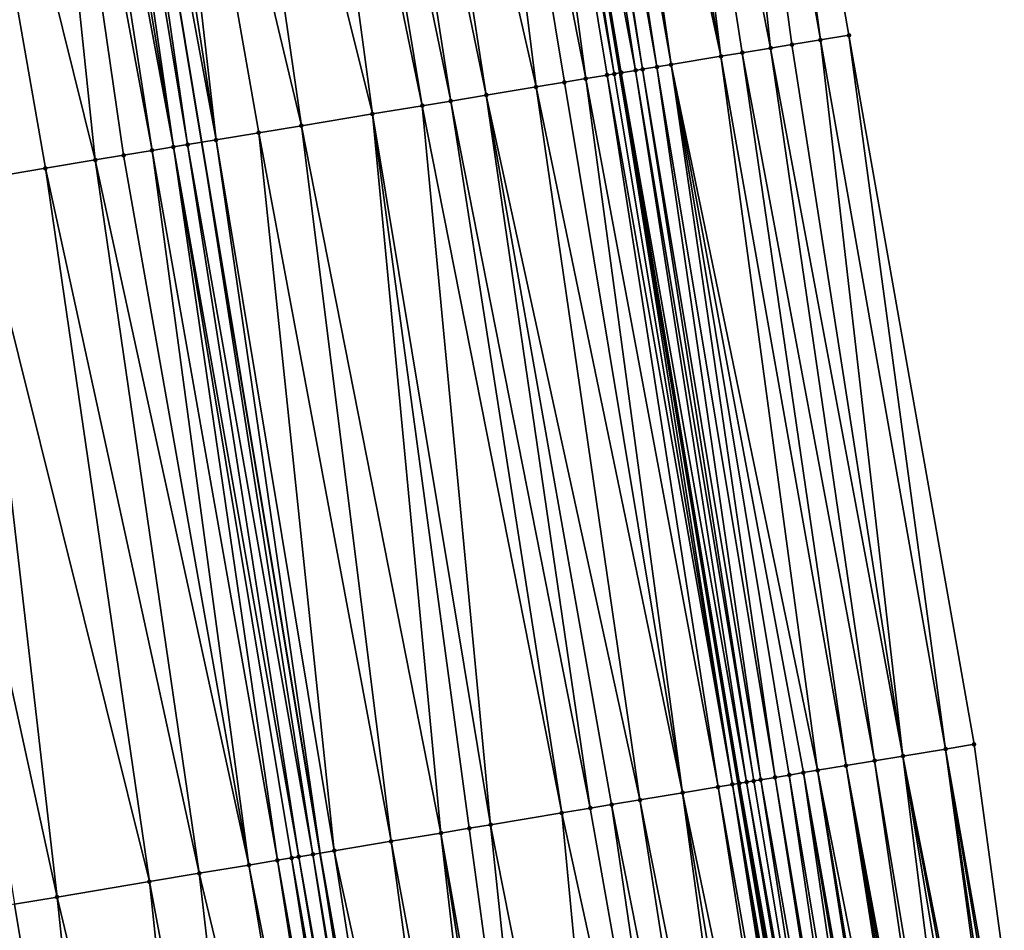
# Model space of a CAD drawing. Header units: feet. Extents: x 2004186 to 2014793, y 836912 to 864902.
# Tile 75 of 256: x 2010669 to 2010696, y 839178 to 839204. Entities that reach past the tile are written whole.
import ezdxf

# ---------------------------------------------------------------- set-up
doc = ezdxf.new("R2010")
doc.units = ezdxf.units.FT
doc.header["$LTSCALE"] = 100
doc.header["$MEASUREMENT"] = 0
for name, color, linetype, lineweight in [('EP_Travel Lane', 5, 'Continuous', 40), ('GPL_Skip Line', 2, 'Continuous', 40), ('Road Shots', 4, 'Continuous', 200), ('Road X-Section', 30, 'Continuous', 13)]:
    doc.layers.add(name, color=color, linetype=linetype, lineweight=lineweight)
doc.layers.add('I-77 SB_MM21-27-Surface-Border', color=7, linetype='Continuous')
doc.layers.add('I-77 SB_MM21-27-Surface-TIN', color=7, linetype='Continuous')

msp = doc.modelspace()

# ---------------------------------------------------------------- linework, layer by layer
at = {"layer": 'EP_Travel Lane'}
msp.add_polyline3d([(2010721.555893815, 838985.217596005, 330.8047410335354), (2010718.286155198, 839004.9326953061, 330.4355532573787), (2010715.006233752, 839024.6572586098, 330.076475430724), (2010711.726088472, 839044.3831590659, 329.7212964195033), (2010708.445987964, 839064.1087902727, 329.3962063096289), (2010705.165882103, 839083.8344536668, 329.0821474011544), (2010701.885500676, 839103.5604243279, 328.765919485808), (2010698.604766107, 839123.2871567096, 328.4711884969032), (2010695.324163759, 839143.013093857, 328.169671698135), (2010692.043401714, 839162.7399912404, 327.8804625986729), (2010688.762457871, 839182.4679817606, 327.6419406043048), (2010685.482497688, 839202.1840394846, 327.3975946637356), (2010682.200977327, 839221.9033964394, 327.1490065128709), (2010678.918373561, 839241.6292629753, 326.9310577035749), (2010675.636717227, 839261.3494361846, 326.7122973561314), (2010672.354242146, 839281.0745294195, 326.5003565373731)], dxfattribs=at)
at = {"layer": 'GPL_Skip Line'}
msp.add_polyline3d([(2010710.045952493, 838983.3013167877, 330.9822565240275), (2010706.758958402, 839003.014372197, 330.6301228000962), (2010703.470327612, 839022.7372433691, 330.2778745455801), (2010700.181443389, 839042.4616344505, 329.9181798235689), (2010696.892633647, 839062.1855788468, 329.5976405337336), (2010693.60378557, 839081.9097531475, 329.2815132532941), (2010690.314884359, 839101.634246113, 328.94861431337), (2010687.025977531, 839121.358772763, 328.6460386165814), (2010683.736918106, 839141.0842145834, 328.3671746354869), (2010680.447961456, 839160.8090400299, 328.0584969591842), (2010677.158784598, 839180.5351861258, 327.8217870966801), (2010673.878629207, 839200.2625090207, 327.5792854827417), (2010670.613920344, 839219.9919933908, 327.3251715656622), (2010667.355715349, 839239.7218400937, 327.0798246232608), (2010664.098560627, 839259.445326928, 326.8211748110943), (2010660.840516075, 839279.1742020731, 326.625191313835)], dxfattribs=at)
at = {"layer": 'I-77 SB_MM21-27-Surface-Border', "color": 3, "linetype": 'ByBlock', "lineweight": -2}
msp.add_polyline3d([(2010677.811161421, 839281.9737030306, 326.266326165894), (2010681.464059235, 839262.3087996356, 326.4659894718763), (2010684.721404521, 839242.5841588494, 326.6821317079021), (2010688.374242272, 839222.9196191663, 326.8767981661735), (2010691.834523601, 839203.2333498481, 327.1076564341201), (2010695.309069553, 839183.556308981, 327.3515569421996), (2010698.006498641, 839163.7309922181, 327.6452062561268), (2010701.8875877, 839144.1030306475, 327.8944020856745), (2010705.176395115, 839124.3791002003, 328.1788083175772), (2010708.465606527, 839104.6527468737, 328.4823400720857), (2010711.754457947, 839084.9285525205, 328.8010143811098), (2010714.846044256, 839065.1713963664, 329.1112561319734), (2010718.134926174, 839045.4470191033, 329.4497164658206), (2010721.029168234, 839025.6573757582, 329.8374817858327), (2010723.923298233, 839005.8684044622, 330.2152827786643), (2010726.815500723, 838986.0909930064, 330.5852126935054), (2010730.106637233, 838966.378388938, 330.9403130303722)], dxfattribs=at)
at = {"layer": 'I-77 SB_MM21-27-Surface-TIN', "color": 128, "linetype": 'ByBlock', "lineweight": -2}
for points in [[(2010687.584857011, 839222.7897302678, 326.9164114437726), (2010685.808743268, 839222.4974615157, 327.0039226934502), (2010689.663909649, 839202.8749683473, 327.2208537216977)], [(2010688.374242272, 839222.9196191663, 326.8767981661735), (2010687.584857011, 839222.7897302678, 326.9164114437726), (2010691.045199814, 839203.1030873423, 327.1532794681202)], [(2010687.584857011, 839222.7897302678, 326.9164114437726), (2010690.255889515, 839202.9727434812, 327.1926503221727), (2010691.045199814, 839203.1030873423, 327.1532794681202)], [(2010687.584857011, 839222.7897302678, 326.9164114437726), (2010689.663909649, 839202.8749683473, 327.2208537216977), (2010690.255889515, 839202.9727434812, 327.1926503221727)], [(2010688.374242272, 839222.9196191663, 326.8767981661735), (2010691.045199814, 839203.1030873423, 327.1532794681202), (2010691.834523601, 839203.2333498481, 327.1076564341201)], [(2010685.808743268, 839222.4974615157, 327.0039226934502), (2010684.822016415, 839222.3350717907, 327.050967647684), (2010688.282611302, 839202.6468987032, 327.2922205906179)], [(2010685.808743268, 839222.4974615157, 327.0039226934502), (2010688.874603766, 839202.7445978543, 327.2581779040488), (2010689.663909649, 839202.8749683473, 327.2208537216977)], [(2010685.808743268, 839222.4974615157, 327.0039226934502), (2010688.282611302, 839202.6468987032, 327.2922205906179), (2010688.874603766, 839202.7445978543, 327.2581779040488)], [(2010684.032630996, 839222.2051838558, 327.0906641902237), (2010683.440593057, 839222.1077610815, 327.1198469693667), (2010686.901314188, 839202.418821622, 327.363015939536)], [(2010684.822016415, 839222.3350717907, 327.050967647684), (2010684.032630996, 839222.2051838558, 327.0906641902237), (2010688.282611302, 839202.6468987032, 327.2922205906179)], [(2010684.032630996, 839222.2051838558, 327.0906641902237), (2010686.901314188, 839202.418821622, 327.363015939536), (2010688.282611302, 839202.6468987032, 327.2922205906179)], [(2010681.861908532, 839221.8474625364, 327.1540730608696), (2010680.677894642, 839221.6522416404, 327.1800029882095), (2010684.533529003, 839202.0269112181, 327.4135910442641)], [(2010681.861908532, 839221.8474625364, 327.1540730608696), (2010685.322783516, 839202.1575915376, 327.4000770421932), (2010682.200977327, 839221.9033964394, 327.1490065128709)], [(2010681.861908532, 839221.8474625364, 327.1540730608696), (2010685.125465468, 839202.1249481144, 327.4055041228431), (2010685.322783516, 839202.1575915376, 327.4000770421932)], [(2010681.861908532, 839221.8474625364, 327.1540730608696), (2010684.533529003, 839202.0269112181, 327.4135910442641), (2010685.125465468, 839202.1249481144, 327.4055041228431)], [(2010682.848573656, 839222.0102260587, 327.1393297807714), (2010682.200977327, 839221.9033964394, 327.1490065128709), (2010685.914712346, 839202.2556744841, 327.39552908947)], [(2010685.322783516, 839202.1575915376, 327.4000770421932), (2010685.482497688, 839202.1840394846, 327.3975946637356), (2010682.200977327, 839221.9033964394, 327.1490065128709)], [(2010685.520096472, 839202.1902656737, 327.3970102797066), (2010682.200977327, 839221.9033964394, 327.1490065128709), (2010685.482497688, 839202.1840394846, 327.3975946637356)], [(2010685.914712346, 839202.2556744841, 327.39552908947), (2010682.200977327, 839221.9033964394, 327.1490065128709), (2010685.520096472, 839202.1902656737, 327.3970102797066)], [(2010683.045909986, 839222.0427587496, 327.1346516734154), (2010682.848573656, 839222.0102260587, 327.1393297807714), (2010686.112024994, 839202.288350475, 327.3926048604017)], [(2010682.848573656, 839222.0102260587, 327.1393297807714), (2010685.914712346, 839202.2556744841, 327.39552908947), (2010686.112024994, 839202.288350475, 327.3926048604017)], [(2010683.440593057, 839222.1077610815, 327.1198469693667), (2010683.045909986, 839222.0427587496, 327.1346516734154), (2010686.506663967, 839202.3536199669, 327.3804170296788)], [(2010683.045909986, 839222.0427587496, 327.1346516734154), (2010686.112024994, 839202.288350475, 327.3926048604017), (2010686.506663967, 839202.3536199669, 327.3804170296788)], [(2010683.440593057, 839222.1077610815, 327.1198469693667), (2010686.506663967, 839202.3536199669, 327.3804170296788), (2010686.901314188, 839202.418821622, 327.363015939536)], [(2010680.677894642, 839221.6522416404, 327.1800029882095), (2010678.704582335, 839221.3266059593, 327.2001017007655), (2010683.152320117, 839201.7983020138, 327.4434926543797)], [(2010680.677894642, 839221.6522416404, 327.1800029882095), (2010683.941581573, 839201.9289404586, 327.4267605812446), (2010684.533529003, 839202.0269112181, 327.4135910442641)], [(2010680.677894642, 839221.6522416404, 327.1800029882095), (2010683.152320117, 839201.7983020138, 327.4434926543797), (2010683.941581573, 839201.9289404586, 327.4267605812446)], [(2010678.704582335, 839221.3266059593, 327.2001017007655), (2010677.717922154, 839221.1638125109, 327.2122589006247), (2010681.77113411, 839201.5695548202, 327.4627897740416)], [(2010678.704582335, 839221.3266059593, 327.2001017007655), (2010681.77113411, 839201.5695548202, 327.4627897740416), (2010683.152320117, 839201.7983020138, 327.4434926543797)], [(2010677.717922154, 839221.1638125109, 327.2122589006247), (2010676.731253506, 839221.0010703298, 327.2288463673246), (2010680.784578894, 839201.4061264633, 327.4736911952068)], [(2010677.717922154, 839221.1638125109, 327.2122589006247), (2010680.784578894, 839201.4061264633, 327.4736911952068), (2010681.77113411, 839201.5695548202, 327.4627897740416)], [(2010675.941924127, 839220.8708430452, 327.2392180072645), (2010673.771263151, 839220.5127493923, 327.2704516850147), (2010678.6141459, 839201.0466535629, 327.5030142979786)], [(2010676.731253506, 839221.0010703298, 327.2288463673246), (2010675.941924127, 839220.8708430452, 327.2392180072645), (2010679.995325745, 839201.2754379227, 327.4865734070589)], [(2010675.941924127, 839220.8708430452, 327.2392180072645), (2010678.6141459, 839201.0466535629, 327.5030142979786), (2010679.995325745, 839201.2754379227, 327.4865734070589)], [(2010676.731253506, 839221.0010703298, 327.2288463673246), (2010679.995325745, 839201.2754379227, 327.4865734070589), (2010680.784578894, 839201.4061264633, 327.4736911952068)], [(2010673.771263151, 839220.5127493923, 327.2704516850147), (2010671.99524749, 839220.2198867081, 327.3066383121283), (2010676.641017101, 839200.719907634, 327.5333309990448)], [(2010673.771263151, 839220.5127493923, 327.2704516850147), (2010676.641017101, 839200.719907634, 327.5333309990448), (2010678.6141459, 839201.0466535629, 327.5030142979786)], [(2010671.99524749, 839220.2198867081, 327.3066383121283), (2010671.205909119, 839220.0897138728, 327.3217151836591), (2010674.27324698, 839200.3279063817, 327.5769244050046)], [(2010671.99524749, 839220.2198867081, 327.3066383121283), (2010675.457127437, 839200.5239347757, 327.557261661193), (2010676.641017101, 839200.719907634, 327.5333309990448)], [(2010671.99524749, 839220.2198867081, 327.3066383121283), (2010674.27324698, 839200.3279063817, 327.5769244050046), (2010675.457127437, 839200.5239347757, 327.557261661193)], [(2010670.219261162, 839219.9268464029, 327.327475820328), (2010673.484011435, 839200.1971116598, 327.5816465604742), (2010670.613920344, 839219.9919933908, 327.3251715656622)], [(2010671.205909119, 839220.0897138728, 327.3217151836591), (2010670.613920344, 839219.9919933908, 327.3251715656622), (2010674.27324698, 839200.3279063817, 327.5769244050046)], [(2010673.484011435, 839200.1971116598, 327.5816465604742), (2010673.878629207, 839200.2625090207, 327.5792854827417), (2010670.613920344, 839219.9919933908, 327.3251715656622)], [(2010674.27324698, 839200.3279063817, 327.5769244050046), (2010670.613920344, 839219.9919933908, 327.3251715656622), (2010673.878629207, 839200.2625090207, 327.5792854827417)], [(2010668.838012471, 839219.6984780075, 327.3049552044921), (2010666.075545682, 839219.2415559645, 327.2439053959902), (2010670.91911969, 839199.7712823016, 327.5396240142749)], [(2010669.429963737, 839219.7964256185, 327.3211261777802), (2010668.838012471, 839219.6984780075, 327.3049552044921), (2010672.497492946, 839200.0334618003, 327.5755254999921)], [(2010668.838012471, 839219.6984780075, 327.3049552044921), (2010671.708311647, 839199.9023399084, 327.5551045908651), (2010672.497492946, 839200.0334618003, 327.5755254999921)], [(2010668.838012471, 839219.6984780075, 327.3049552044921), (2010670.91911969, 839199.7712823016, 327.5396240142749), (2010671.708311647, 839199.9023399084, 327.5551045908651)], [(2010669.824606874, 839219.861669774, 327.3272186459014), (2010669.429963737, 839219.7964256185, 327.3211261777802), (2010673.089395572, 839200.1317027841, 327.5831227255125)], [(2010669.429963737, 839219.7964256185, 327.3211261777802), (2010672.497492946, 839200.0334618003, 327.5755254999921), (2010673.089395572, 839200.1317027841, 327.5831227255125)], [(2010670.219261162, 839219.9268464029, 327.327475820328), (2010669.824606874, 839219.861669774, 327.3272186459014), (2010673.089395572, 839200.1317027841, 327.5831227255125)], [(2010670.219261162, 839219.9268464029, 327.327475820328), (2010673.089395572, 839200.1317027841, 327.5831227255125), (2010673.484011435, 839200.1971116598, 327.5816465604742)], [(2010666.075545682, 839219.2415559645, 327.2439053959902), (2010669.538040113, 839199.5418931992, 327.5095903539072), (2010670.91911969, 839199.7712823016, 327.5396240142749)], [(2010666.075545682, 839219.2415559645, 327.2439053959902), (2010667.565061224, 839199.2142431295, 327.4704237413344), (2010669.538040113, 839199.5418931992, 327.5095903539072)], [(2010691.045199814, 839203.1030873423, 327.1532794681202), (2010690.255889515, 839202.9727434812, 327.1926503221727), (2010693.336114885, 839183.2285114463, 327.4561334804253)], [(2010691.834523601, 839203.2333498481, 327.1076564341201), (2010691.045199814, 839203.1030873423, 327.1532794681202), (2010694.519888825, 839183.4251831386, 327.3927639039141)], [(2010691.045199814, 839203.1030873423, 327.1532794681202), (2010693.336114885, 839183.2285114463, 327.4561334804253), (2010694.519888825, 839183.4251831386, 327.3927639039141)], [(2010691.834523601, 839203.2333498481, 327.1076564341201), (2010694.519888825, 839183.4251831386, 327.3927639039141), (2010695.309069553, 839183.556308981, 327.3515569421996)], [(2010688.874603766, 839202.7445978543, 327.2581779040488), (2010688.282611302, 839202.6468987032, 327.2922205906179), (2010691.757765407, 839182.9661879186, 327.531985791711)], [(2010689.663909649, 839202.8749683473, 327.2208537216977), (2010688.874603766, 839202.7445978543, 327.2581779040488), (2010692.546944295, 839183.0973247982, 327.4917869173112)], [(2010688.874603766, 839202.7445978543, 327.2581779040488), (2010691.757765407, 839182.9661879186, 327.531985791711), (2010692.546944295, 839183.0973247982, 327.4917869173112)], [(2010690.255889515, 839202.9727434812, 327.1926503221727), (2010689.663909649, 839202.8749683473, 327.2208537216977), (2010693.336114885, 839183.2285114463, 327.4561334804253)], [(2010689.663909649, 839202.8749683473, 327.2208537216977), (2010692.546944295, 839183.0973247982, 327.4917869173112), (2010693.336114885, 839183.2285114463, 327.4561334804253)], [(2010688.282611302, 839202.6468987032, 327.2922205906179), (2010686.901314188, 839202.418821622, 327.363015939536), (2010690.968589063, 839182.8350357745, 327.5707905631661)], [(2010688.282611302, 839202.6468987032, 327.2922205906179), (2010690.968589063, 839182.8350357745, 327.5707905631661), (2010691.757765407, 839182.9661879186, 327.531985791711)], [(2010685.322783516, 839202.1575915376, 327.4000770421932), (2010688.601137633, 839182.4411139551, 327.6446998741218), (2010685.482497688, 839202.1840394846, 327.3975946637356)], [(2010685.520096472, 839202.1902656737, 327.3970102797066), (2010685.482497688, 839202.1840394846, 327.3975946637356), (2010688.762457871, 839182.4679817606, 327.6419406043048)], [(2010688.601137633, 839182.4411139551, 327.6446998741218), (2010688.762457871, 839182.4679817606, 327.6419406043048), (2010685.482497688, 839202.1840394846, 327.3975946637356)], [(2010685.914712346, 839202.2556744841, 327.39552908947), (2010685.520096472, 839202.1902656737, 327.3970102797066), (2010688.995695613, 839182.5068710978, 327.641835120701)], [(2010685.520096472, 839202.1902656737, 327.3970102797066), (2010688.762457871, 839182.4679817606, 327.6419406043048), (2010688.798420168, 839182.4739712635, 327.641325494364)], [(2010685.520096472, 839202.1902656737, 327.3970102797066), (2010688.798420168, 839182.4739712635, 327.641325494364), (2010688.995695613, 839182.5068710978, 327.641835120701)], [(2010686.112024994, 839202.288350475, 327.3926048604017), (2010685.914712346, 839202.2556744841, 327.39552908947), (2010689.19296645, 839182.5397985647, 327.6448685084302)], [(2010685.914712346, 839202.2556744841, 327.39552908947), (2010688.995695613, 839182.5068710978, 327.641835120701), (2010689.19296645, 839182.5397985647, 327.6448685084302)], [(2010686.506663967, 839202.3536199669, 327.3804170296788), (2010686.112024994, 839202.288350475, 327.3926048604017), (2010689.390241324, 839182.5727018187, 327.6456904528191)], [(2010686.112024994, 839202.288350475, 327.3926048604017), (2010689.19296645, 839182.5397985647, 327.6448685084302), (2010689.390241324, 839182.5727018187, 327.6456904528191)], [(2010686.901314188, 839202.418821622, 327.363015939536), (2010686.506663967, 839202.3536199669, 327.3804170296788), (2010689.784819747, 839182.638336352, 327.6316274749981)], [(2010686.506663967, 839202.3536199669, 327.3804170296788), (2010689.390241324, 839182.5727018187, 327.6456904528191), (2010689.784819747, 839182.638336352, 327.6316274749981)], [(2010686.901314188, 839202.418821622, 327.363015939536), (2010690.574004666, 839182.7694370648, 327.5881253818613), (2010690.968589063, 839182.8350357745, 327.5707905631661)], [(2010686.901314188, 839202.418821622, 327.363015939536), (2010690.179409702, 839182.7039017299, 327.6112483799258), (2010690.574004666, 839182.7694370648, 327.5881253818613)], [(2010686.901314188, 839202.418821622, 327.363015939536), (2010689.784819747, 839182.638336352, 327.6316274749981), (2010690.179409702, 839182.7039017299, 327.6112483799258)], [(2010683.941581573, 839201.9289404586, 327.4267605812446), (2010683.152320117, 839201.7983020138, 327.4434926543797), (2010687.220142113, 839182.2112193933, 327.6780562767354)], [(2010684.533529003, 839202.0269112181, 327.4135910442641), (2010683.941581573, 839201.9289404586, 327.4267605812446), (2010687.220142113, 839182.2112193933, 327.6780562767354)], [(2010685.125465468, 839202.1249481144, 327.4055041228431), (2010684.533529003, 839202.0269112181, 327.4135910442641), (2010688.206562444, 839182.375460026, 327.6569913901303)], [(2010684.533529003, 839202.0269112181, 327.4135910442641), (2010687.220142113, 839182.2112193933, 327.6780562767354), (2010688.206562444, 839182.375460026, 327.6569913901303)], [(2010685.322783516, 839202.1575915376, 327.4000770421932), (2010685.125465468, 839202.1249481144, 327.4055041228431), (2010688.601137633, 839182.4411139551, 327.6446998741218)], [(2010685.125465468, 839202.1249481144, 327.4055041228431), (2010688.206562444, 839182.375460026, 327.6569913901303), (2010688.601137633, 839182.4411139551, 327.6446998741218)], [(2010683.152320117, 839201.7983020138, 327.4434926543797), (2010681.77113411, 839201.5695548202, 327.4627897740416), (2010686.036448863, 839182.0140637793, 327.6972281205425)], [(2010683.152320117, 839201.7983020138, 327.4434926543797), (2010686.036448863, 839182.0140637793, 327.6972281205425), (2010687.220142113, 839182.2112193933, 327.6780562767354)], [(2010680.784578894, 839201.4061264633, 327.4736911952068), (2010679.995325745, 839201.2754379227, 327.4865734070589), (2010683.866357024, 839181.6525371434, 327.725556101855)], [(2010681.77113411, 839201.5695548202, 327.4627897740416), (2010680.784578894, 839201.4061264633, 327.4736911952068), (2010684.655480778, 839181.7840046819, 327.7155570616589)], [(2010680.784578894, 839201.4061264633, 327.4736911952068), (2010683.866357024, 839181.6525371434, 327.725556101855), (2010684.655480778, 839181.7840046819, 327.7155570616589)], [(2010681.77113411, 839201.5695548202, 327.4627897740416), (2010685.247321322, 839181.8826189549, 327.7093016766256), (2010686.036448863, 839182.0140637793, 327.6972281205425)], [(2010681.77113411, 839201.5695548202, 327.4627897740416), (2010684.655480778, 839181.7840046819, 327.7155570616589), (2010685.247321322, 839181.8826189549, 327.7093016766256)], [(2010679.995325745, 839201.2754379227, 327.4865734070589), (2010678.6141459, 839201.0466535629, 327.5030142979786), (2010681.893557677, 839181.3238081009, 327.7450557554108)], [(2010679.995325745, 839201.2754379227, 327.4865734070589), (2010681.893557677, 839181.3238081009, 327.7450557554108), (2010683.866357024, 839181.6525371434, 327.725556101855)], [(2010678.6141459, 839201.0466535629, 327.5030142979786), (2010676.641017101, 839200.719907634, 327.5333309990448), (2010680.512583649, 839181.0937846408, 327.7666395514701)], [(2010678.6141459, 839201.0466535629, 327.5030142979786), (2010681.301709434, 839181.225239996, 327.7555278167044), (2010681.893557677, 839181.3238081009, 327.7450557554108)], [(2010678.6141459, 839201.0466535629, 327.5030142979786), (2010680.512583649, 839181.0937846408, 327.7666395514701), (2010681.301709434, 839181.225239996, 327.7555278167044)], [(2010676.641017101, 839200.719907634, 327.5333309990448), (2010675.457127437, 839200.5239347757, 327.557261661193), (2010679.131600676, 839180.8638148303, 327.793123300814)], [(2010676.641017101, 839200.719907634, 327.5333309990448), (2010679.131600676, 839180.8638148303, 327.793123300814), (2010680.512583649, 839181.0937846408, 327.7666395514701)], [(2010673.484011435, 839200.1971116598, 327.5816465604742), (2010676.961507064, 839180.5022988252, 327.8224222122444), (2010673.878629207, 839200.2625090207, 327.5792854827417)], [(2010674.27324698, 839200.3279063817, 327.5769244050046), (2010673.878629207, 839200.2625090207, 327.5792854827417), (2010677.158784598, 839180.5351861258, 327.8217870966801)], [(2010676.961507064, 839180.5022988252, 327.8224222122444), (2010677.158784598, 839180.5351861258, 327.8217870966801), (2010673.878629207, 839200.2625090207, 327.5792854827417)], [(2010675.457127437, 839200.5239347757, 327.557261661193), (2010674.27324698, 839200.3279063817, 327.5769244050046), (2010677.553339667, 839180.600960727, 327.82051686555)], [(2010674.27324698, 839200.3279063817, 327.5769244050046), (2010677.158784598, 839180.5351861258, 327.8217870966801), (2010677.553339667, 839180.600960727, 327.82051686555)], [(2010675.457127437, 839200.5239347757, 327.557261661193), (2010677.553339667, 839180.600960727, 327.82051686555), (2010679.131600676, 839180.8638148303, 327.793123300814)], [(2010672.497492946, 839200.0334618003, 327.5755254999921), (2010671.708311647, 839199.9023399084, 327.5551045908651), (2010675.186057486, 839180.206023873, 327.8017206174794)], [(2010673.089395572, 839200.1317027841, 327.5831227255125), (2010672.497492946, 839200.0334618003, 327.5755254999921), (2010675.975128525, 839180.3378075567, 327.8205959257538)], [(2010672.497492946, 839200.0334618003, 327.5755254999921), (2010675.186057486, 839180.206023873, 327.8017206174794), (2010675.975128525, 839180.3378075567, 327.8205959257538)], [(2010673.484011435, 839200.1971116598, 327.5816465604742), (2010673.089395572, 839200.1317027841, 327.5831227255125), (2010676.566946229, 839180.4365588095, 327.8268512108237)], [(2010673.089395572, 839200.1317027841, 327.5831227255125), (2010676.369670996, 839180.403657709, 327.8262259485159), (2010676.566946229, 839180.4365588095, 327.8268512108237)], [(2010673.089395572, 839200.1317027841, 327.5831227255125), (2010675.975128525, 839180.3378075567, 327.8205959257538), (2010676.369670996, 839180.403657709, 327.8262259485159)], [(2010673.484011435, 839200.1971116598, 327.5816465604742), (2010676.566946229, 839180.4365588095, 327.8268512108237), (2010676.961507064, 839180.5022988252, 327.8224222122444)], [(2010670.91911969, 839199.7712823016, 327.5396240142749), (2010669.538040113, 839199.5418931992, 327.5095903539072), (2010673.805185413, 839179.9753889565, 327.767458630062)], [(2010671.708311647, 839199.9023399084, 327.5551045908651), (2010670.91911969, 839199.7712823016, 327.5396240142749), (2010675.186057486, 839180.206023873, 327.8017206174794)], [(2010670.91911969, 839199.7712823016, 327.5396240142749), (2010673.805185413, 839179.9753889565, 327.767458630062), (2010675.186057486, 839180.206023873, 327.8017206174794)], [(2010669.538040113, 839199.5418931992, 327.5095903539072), (2010667.565061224, 839199.2142431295, 327.4704237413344), (2010672.424313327, 839179.7447541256, 327.7332044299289)], [(2010669.538040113, 839199.5418931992, 327.5095903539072), (2010672.424313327, 839179.7447541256, 327.7332044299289), (2010673.805185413, 839179.9753889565, 327.767458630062)], [(2010667.565061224, 839199.2142431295, 327.4704237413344), (2010665.592103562, 839198.8864650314, 327.4214181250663), (2010669.859818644, 839179.3165399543, 327.679422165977)], [(2010667.565061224, 839199.2142431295, 327.4704237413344), (2010669.859818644, 839179.3165399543, 327.679422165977), (2010672.424313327, 839179.7447541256, 327.7332044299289)], [(2010665.592103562, 839198.8864650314, 327.4214181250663), (2010668.676207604, 839179.1188913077, 327.6535641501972), (2010669.859818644, 839179.3165399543, 327.679422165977)], [(2010694.519888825, 839183.4251831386, 327.3927639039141), (2010693.336114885, 839183.2285114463, 327.4561334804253), (2010697.217312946, 839163.5998961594, 327.6804721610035)], [(2010695.309069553, 839183.556308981, 327.3515569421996), (2010694.519888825, 839183.4251831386, 327.3927639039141), (2010698.006498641, 839163.7309922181, 327.6452062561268)], [(2010694.519888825, 839183.4251831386, 327.3927639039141), (2010697.809209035, 839163.698177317, 327.6510247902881), (2010698.006498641, 839163.7309922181, 327.6452062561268)], [(2010694.519888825, 839183.4251831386, 327.3927639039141), (2010697.414614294, 839163.632640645, 327.6694905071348), (2010697.809209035, 839163.698177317, 327.6510247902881)], [(2010694.519888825, 839183.4251831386, 327.3927639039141), (2010697.217312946, 839163.5998961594, 327.6804721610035), (2010697.414614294, 839163.632640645, 327.6694905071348)], [(2010692.546944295, 839183.0973247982, 327.4917869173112), (2010691.757765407, 839182.9661879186, 327.531985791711), (2010695.441645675, 839163.3049267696, 327.7595815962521)], [(2010693.336114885, 839183.2285114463, 327.4561334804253), (2010692.546944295, 839183.0973247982, 327.4917869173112), (2010695.83623263, 839163.370510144, 327.7445402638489)], [(2010692.546944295, 839183.0973247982, 327.4917869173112), (2010695.441645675, 839163.3049267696, 327.7595815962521), (2010695.83623263, 839163.370510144, 327.7445402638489)], [(2010693.336114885, 839183.2285114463, 327.4561334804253), (2010697.020020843, 839163.5670962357, 327.6873888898), (2010697.217312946, 839163.5998961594, 327.6804721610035)], [(2010693.336114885, 839183.2285114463, 327.4561334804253), (2010696.625417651, 839163.5016102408, 327.7095704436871), (2010697.020020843, 839163.5670962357, 327.6873888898)], [(2010693.336114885, 839183.2285114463, 327.4561334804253), (2010695.83623263, 839163.370510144, 327.7445402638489), (2010696.625417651, 839163.5016102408, 327.7095704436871)], [(2010690.574004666, 839182.7694370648, 327.5881253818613), (2010690.179409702, 839182.7039017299, 327.6112483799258), (2010693.46869651, 839162.9770962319, 327.8411185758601)], [(2010690.968589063, 839182.8350357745, 327.5707905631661), (2010690.574004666, 839182.7694370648, 327.5881253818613), (2010694.060589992, 839163.0753930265, 327.8128177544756)], [(2010690.574004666, 839182.7694370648, 327.5881253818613), (2010693.863287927, 839163.0426528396, 327.8241146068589), (2010694.060589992, 839163.0753930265, 327.8128177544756)], [(2010690.574004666, 839182.7694370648, 327.5881253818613), (2010693.46869651, 839162.9770962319, 327.8411185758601), (2010693.863287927, 839163.0426528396, 327.8241146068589)], [(2010691.757765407, 839182.9661879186, 327.531985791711), (2010690.968589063, 839182.8350357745, 327.5707905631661), (2010694.849744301, 839163.2066773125, 327.7913533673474)], [(2010690.968589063, 839182.8350357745, 327.5707905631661), (2010694.25788354, 839163.1081842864, 327.8052657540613), (2010694.849744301, 839163.2066773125, 327.7913533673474)], [(2010690.968589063, 839182.8350357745, 327.5707905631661), (2010694.060589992, 839163.0753930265, 327.8128177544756), (2010694.25788354, 839163.1081842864, 327.8052657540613)], [(2010691.757765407, 839182.9661879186, 327.531985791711), (2010695.244345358, 839163.2721761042, 327.7701101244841), (2010695.441645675, 839163.3049267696, 327.7595815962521)], [(2010691.757765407, 839182.9661879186, 327.531985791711), (2010695.047037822, 839163.2394687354, 327.7838133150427), (2010695.244345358, 839163.2721761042, 327.7701101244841)], [(2010691.757765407, 839182.9661879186, 327.531985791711), (2010694.849744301, 839163.2066773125, 327.7913533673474), (2010695.047037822, 839163.2394687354, 327.7838133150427)], [(2010688.995695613, 839182.5068710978, 327.641835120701), (2010688.798420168, 839182.4739712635, 327.641325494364), (2010692.284933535, 839162.780358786, 327.8871720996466)], [(2010689.19296645, 839182.5397985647, 327.6448685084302), (2010688.995695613, 839182.5068710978, 327.641835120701), (2010692.482206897, 839162.813271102, 327.8884963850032)], [(2010688.995695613, 839182.5068710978, 327.641835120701), (2010692.284933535, 839162.780358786, 327.8871720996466), (2010692.482206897, 839162.813271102, 327.8884963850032)], [(2010689.390241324, 839182.5727018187, 327.6456904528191), (2010689.19296645, 839182.5397985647, 327.6448685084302), (2010692.482206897, 839162.813271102, 327.8884963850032)], [(2010689.784819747, 839182.638336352, 327.6316274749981), (2010689.390241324, 839182.5727018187, 327.6456904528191), (2010692.87679179, 839162.8788668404, 327.8743616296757)], [(2010689.390241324, 839182.5727018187, 327.6456904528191), (2010692.482206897, 839162.813271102, 327.8884963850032), (2010692.87679179, 839162.8788668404, 327.8743616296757)], [(2010690.179409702, 839182.7039017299, 327.6112483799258), (2010689.784819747, 839182.638336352, 327.6316274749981), (2010693.074090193, 839162.9116289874, 327.8646749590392)], [(2010689.784819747, 839182.638336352, 327.6316274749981), (2010692.87679179, 839162.8788668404, 327.8743616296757), (2010693.074090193, 839162.9116289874, 327.8646749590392)], [(2010690.179409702, 839182.7039017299, 327.6112483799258), (2010693.074090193, 839162.9116289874, 327.8646749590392), (2010693.46869651, 839162.9770962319, 327.8411185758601)], [(2010688.206562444, 839182.375460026, 327.6569913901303), (2010687.220142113, 839182.2112193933, 327.6780562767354), (2010691.298526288, 839162.6160396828, 327.8983299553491)], [(2010688.601137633, 839182.4411139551, 327.6446998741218), (2010688.206562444, 839182.375460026, 327.6569913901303), (2010691.69310244, 839162.6816878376, 327.8880385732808)], [(2010688.206562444, 839182.375460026, 327.6569913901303), (2010691.298526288, 839162.6160396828, 327.8983299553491), (2010691.69310244, 839162.6816878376, 327.8880385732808)], [(2010688.601137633, 839182.4411139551, 327.6446998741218), (2010692.043401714, 839162.7399912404, 327.8804625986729), (2010688.762457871, 839182.4679817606, 327.6419406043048)], [(2010688.601137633, 839182.4411139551, 327.6446998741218), (2010691.890397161, 839162.7144720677, 327.8799711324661), (2010692.043401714, 839162.7399912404, 327.8804625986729)], [(2010688.601137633, 839182.4411139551, 327.6446998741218), (2010691.69310244, 839162.6816878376, 327.8880385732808), (2010691.890397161, 839162.7144720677, 327.8799711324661)], [(2010688.798420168, 839182.4739712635, 327.641325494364), (2010688.762457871, 839182.4679817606, 327.6419406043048), (2010692.087672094, 839162.747374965, 327.880604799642)], [(2010692.087672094, 839162.747374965, 327.880604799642), (2010688.762457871, 839182.4679817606, 327.6419406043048), (2010692.043401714, 839162.7399912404, 327.8804625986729)], [(2010688.798420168, 839182.4739712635, 327.641325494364), (2010692.087672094, 839162.747374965, 327.880604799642), (2010692.284933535, 839162.780358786, 327.8871720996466)], [(2010686.036448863, 839182.0140637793, 327.6972281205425), (2010685.247321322, 839181.8826189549, 327.7093016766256), (2010689.128398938, 839162.2547260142, 327.9366884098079)], [(2010687.220142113, 839182.2112193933, 327.6780562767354), (2010686.036448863, 839182.0140637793, 327.6972281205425), (2010689.917533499, 839162.3861287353, 327.9239081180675)], [(2010686.036448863, 839182.0140637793, 327.6972281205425), (2010689.128398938, 839162.2547260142, 327.9366884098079), (2010689.917533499, 839162.3861287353, 327.9239081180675)], [(2010687.220142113, 839182.2112193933, 327.6780562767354), (2010690.509383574, 839162.4846858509, 327.9146950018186), (2010691.298526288, 839162.6160396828, 327.8983299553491)], [(2010687.220142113, 839182.2112193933, 327.6780562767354), (2010689.917533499, 839162.3861287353, 327.9239081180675), (2010690.509383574, 839162.4846858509, 327.9146950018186)], [(2010684.655480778, 839181.7840046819, 327.7155570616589), (2010683.866357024, 839181.6525371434, 327.725556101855), (2010688.141980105, 839162.0904763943, 327.9529410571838)], [(2010685.247321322, 839181.8826189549, 327.7093016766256), (2010684.655480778, 839181.7840046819, 327.7155570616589), (2010688.141980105, 839162.0904763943, 327.9529410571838)], [(2010685.247321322, 839181.8826189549, 327.7093016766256), (2010688.141980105, 839162.0904763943, 327.9529410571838), (2010689.128398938, 839162.2547260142, 327.9366884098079)], [(2010683.866357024, 839181.6525371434, 327.725556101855), (2010681.893557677, 839181.3238081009, 327.7450557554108), (2010685.774609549, 839161.6960695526, 327.9767141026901)], [(2010683.866357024, 839181.6525371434, 327.725556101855), (2010685.774609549, 839161.6960695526, 327.9767141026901), (2010688.141980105, 839162.0904763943, 327.9529410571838)], [(2010681.301709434, 839181.225239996, 327.7555278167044), (2010680.512583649, 839181.0937846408, 327.7666395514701), (2010683.999065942, 839161.4003585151, 328.0014431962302)], [(2010681.893557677, 839181.3238081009, 327.7450557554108), (2010681.301709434, 839181.225239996, 327.7555278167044), (2010683.999065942, 839161.4003585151, 328.0014431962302)], [(2010681.893557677, 839181.3238081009, 327.7450557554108), (2010683.999065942, 839161.4003585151, 328.0014431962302), (2010685.774609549, 839161.6960695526, 327.9767141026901)], [(2010679.131600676, 839180.8638148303, 327.793123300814), (2010677.553339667, 839180.600960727, 327.82051686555), (2010681.8289407, 839161.0390322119, 328.0388752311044)], [(2010680.512583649, 839181.0937846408, 327.7666395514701), (2010679.131600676, 839180.8638148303, 327.793123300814), (2010682.815364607, 839161.2032513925, 328.0203906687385)], [(2010679.131600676, 839180.8638148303, 327.793123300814), (2010681.8289407, 839161.0390322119, 328.0388752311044), (2010682.815364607, 839161.2032513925, 328.0203906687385)], [(2010680.512583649, 839181.0937846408, 327.7666395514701), (2010683.604497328, 839161.3346651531, 328.0084198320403), (2010683.999065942, 839161.4003585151, 328.0014431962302)], [(2010680.512583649, 839181.0937846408, 327.7666395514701), (2010682.815364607, 839161.2032513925, 328.0203906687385), (2010683.604497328, 839161.3346651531, 328.0084198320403)], [(2010677.553339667, 839180.600960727, 327.82051686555), (2010677.158784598, 839180.5351861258, 327.8217870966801), (2010680.645239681, 839160.8419231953, 328.0576838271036)], [(2010677.553339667, 839180.600960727, 327.82051686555), (2010680.645239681, 839160.8419231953, 328.0576838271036), (2010681.8289407, 839161.0390322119, 328.0388752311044)], [(2010675.975128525, 839180.3378075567, 327.8205959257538), (2010675.186057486, 839180.206023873, 327.8017206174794), (2010679.06703435, 839160.5787351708, 328.0551920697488)], [(2010676.369670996, 839180.403657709, 327.8262259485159), (2010675.975128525, 839180.3378075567, 327.8205959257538), (2010679.46156901, 839160.6446321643, 328.0631464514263)], [(2010675.975128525, 839180.3378075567, 327.8205959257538), (2010679.06703435, 839160.5787351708, 328.0551920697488), (2010679.46156901, 839160.6446321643, 328.0631464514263)], [(2010676.566946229, 839180.4365588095, 327.8268512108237), (2010676.369670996, 839180.403657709, 327.8262259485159), (2010679.856115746, 839160.71045674, 328.0657908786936)], [(2010676.369670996, 839180.403657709, 327.8262259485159), (2010679.46156901, 839160.6446321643, 328.0631464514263), (2010679.856115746, 839160.71045674, 328.0657908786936)], [(2010676.961507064, 839180.5022988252, 327.8224222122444), (2010676.566946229, 839180.4365588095, 327.8268512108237), (2010680.053396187, 839160.7433266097, 328.0640028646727)], [(2010676.566946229, 839180.4365588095, 327.8268512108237), (2010679.856115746, 839160.71045674, 328.0657908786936), (2010680.053396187, 839160.7433266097, 328.0640028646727)], [(2010676.961507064, 839180.5022988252, 327.8224222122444), (2010680.250683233, 839160.7761568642, 328.0593100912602), (2010677.158784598, 839180.5351861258, 327.8217870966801)], [(2010676.961507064, 839180.5022988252, 327.8224222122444), (2010680.053396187, 839160.7433266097, 328.0640028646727), (2010680.250683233, 839160.7761568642, 328.0593100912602)], [(2010680.250683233, 839160.7761568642, 328.0593100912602), (2010680.447961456, 839160.8090400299, 328.0584969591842), (2010677.158784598, 839180.5351861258, 327.8217870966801)], [(2010680.645239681, 839160.8419231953, 328.0576838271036), (2010677.158784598, 839180.5351861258, 327.8217870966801), (2010680.447961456, 839160.8090400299, 328.0584969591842)], [(2010675.186057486, 839180.206023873, 327.8017206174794), (2010673.805185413, 839179.9753889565, 327.767458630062), (2010678.475243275, 839160.479824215, 328.0384603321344)], [(2010675.186057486, 839180.206023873, 327.8017206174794), (2010678.475243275, 839160.479824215, 328.0384603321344), (2010679.06703435, 839160.5787351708, 328.0551920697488)], [(2010673.805185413, 839179.9753889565, 327.767458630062), (2010672.424313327, 839179.7447541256, 327.7332044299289), (2010676.108052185, 839160.0843410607, 327.9833141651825)], [(2010673.805185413, 839179.9753889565, 327.767458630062), (2010676.108052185, 839160.0843410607, 327.9833141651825), (2010678.475243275, 839160.479824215, 328.0384603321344)], [(2010672.424313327, 839179.7447541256, 327.7332044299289), (2010669.859818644, 839179.3165399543, 327.679422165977), (2010674.529902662, 839159.8208183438, 327.9562815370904)], [(2010672.424313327, 839179.7447541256, 327.7332044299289), (2010674.529902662, 839159.8208183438, 327.9562815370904), (2010676.108052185, 839160.0843410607, 327.9833141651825)], [(2010669.859818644, 839179.3165399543, 327.679422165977), (2010668.676207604, 839179.1188913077, 327.6535641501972), (2010671.965432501, 839159.3924571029, 327.9023209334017)], [(2010669.859818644, 839179.3165399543, 327.679422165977), (2010671.965432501, 839159.3924571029, 327.9023209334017), (2010674.529902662, 839159.8208183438, 327.9562815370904)], [(2010667.689860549, 839178.9542112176, 327.6344923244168), (2010666.506245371, 839178.756587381, 327.6109002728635), (2010669.795477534, 839159.0301096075, 327.8648753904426)], [(2010668.676207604, 839179.1188913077, 327.6535641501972), (2010667.689860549, 839178.9542112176, 327.6344923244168), (2010671.965432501, 839159.3924571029, 327.9023209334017)], [(2010667.689860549, 839178.9542112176, 327.6344923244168), (2010669.795477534, 839159.0301096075, 327.8648753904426), (2010671.965432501, 839159.3924571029, 327.9023209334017)], [(2010666.506245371, 839178.756587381, 327.6109002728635), (2010665.3640819, 839178.5658258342, 327.5829139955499), (2010669.203675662, 839158.9312634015, 327.8528913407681)], [(2010666.506245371, 839178.756587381, 327.6109002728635), (2010669.203675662, 839158.9312634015, 327.8528913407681), (2010669.795477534, 839159.0301096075, 327.8648753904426)], [(2010669.203675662, 839158.9312634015, 327.8528913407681), (2010665.3640819, 839178.5658258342, 327.5829139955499), (2010668.809153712, 839158.8652901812, 327.8393477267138)]]:
    msp.add_3dface(points, dxfattribs=at)
at = {"layer": 'Road Shots', "lineweight": 100}
for p in [(2010691.045199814, 839203.1030873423, 327.1532794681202), (2010691.834523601, 839203.2333498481, 327.1076564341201), (2010688.874603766, 839202.7445978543, 327.2581779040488), (2010689.663909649, 839202.8749683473, 327.2208537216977), (2010690.255889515, 839202.9727434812, 327.1926503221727), (2010688.282611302, 839202.6468987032, 327.2922205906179), (2010685.520096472, 839202.1902656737, 327.3970102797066), (2010685.914712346, 839202.2556744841, 327.39552908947), (2010686.112024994, 839202.288350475, 327.3926048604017), (2010686.506663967, 839202.3536199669, 327.3804170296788), (2010686.901314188, 839202.418821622, 327.363015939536), (2010683.941581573, 839201.9289404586, 327.4267605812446), (2010684.533529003, 839202.0269112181, 327.4135910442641), (2010685.125465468, 839202.1249481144, 327.4055041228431), (2010685.322783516, 839202.1575915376, 327.4000770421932), (2010683.152320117, 839201.7983020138, 327.4434926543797), (2010680.784578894, 839201.4061264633, 327.4736911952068), (2010681.77113411, 839201.5695548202, 327.4627897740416), (2010679.995325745, 839201.2754379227, 327.4865734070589), (2010678.6141459, 839201.0466535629, 327.5030142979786), (2010676.641017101, 839200.719907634, 327.5333309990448), (2010674.27324698, 839200.3279063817, 327.5769244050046), (2010675.457127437, 839200.5239347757, 327.557261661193), (2010672.497492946, 839200.0334618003, 327.5755254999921), (2010673.089395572, 839200.1317027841, 327.5831227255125), (2010673.484011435, 839200.1971116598, 327.5816465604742), (2010670.91911969, 839199.7712823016, 327.5396240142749), (2010671.708311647, 839199.9023399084, 327.5551045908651), (2010669.538040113, 839199.5418931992, 327.5095903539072), (2010694.519888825, 839183.4251831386, 327.3927639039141), (2010695.309069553, 839183.556308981, 327.3515569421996), (2010692.546944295, 839183.0973247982, 327.4917869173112), (2010693.336114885, 839183.2285114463, 327.4561334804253), (2010690.574004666, 839182.7694370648, 327.5881253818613), (2010690.968589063, 839182.8350357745, 327.5707905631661), (2010691.757765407, 839182.9661879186, 327.531985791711), (2010688.995695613, 839182.5068710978, 327.641835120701), (2010689.19296645, 839182.5397985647, 327.6448685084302), (2010689.390241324, 839182.5727018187, 327.6456904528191), (2010689.784819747, 839182.638336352, 327.6316274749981), (2010690.179409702, 839182.7039017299, 327.6112483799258), (2010688.206562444, 839182.375460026, 327.6569913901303), (2010688.601137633, 839182.4411139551, 327.6446998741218), (2010688.798420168, 839182.4739712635, 327.641325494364), (2010686.036448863, 839182.0140637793, 327.6972281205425), (2010687.220142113, 839182.2112193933, 327.6780562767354), (2010684.655480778, 839181.7840046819, 327.7155570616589), (2010685.247321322, 839181.8826189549, 327.7093016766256), (2010683.866357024, 839181.6525371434, 327.725556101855), (2010681.301709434, 839181.225239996, 327.7555278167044), (2010681.893557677, 839181.3238081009, 327.7450557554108), (2010679.131600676, 839180.8638148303, 327.793123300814), (2010680.512583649, 839181.0937846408, 327.7666395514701), (2010677.553339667, 839180.600960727, 327.82051686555), (2010675.975128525, 839180.3378075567, 327.8205959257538), (2010676.369670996, 839180.403657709, 327.8262259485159), (2010676.566946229, 839180.4365588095, 327.8268512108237), (2010676.961507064, 839180.5022988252, 327.8224222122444), (2010675.186057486, 839180.206023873, 327.8017206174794), (2010673.805185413, 839179.9753889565, 327.767458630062), (2010672.424313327, 839179.7447541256, 327.7332044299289), (2010669.859818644, 839179.3165399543, 327.679422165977)]:
    msp.add_point(p, dxfattribs=at)
at = {"layer": 'Road X-Section', "extrusion": (0.1635559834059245, -0.9864458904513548, 0.01318884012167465), "elevation": -498963.586299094, "flags": 128}
msp.add_lwpolyline([(2120832.074019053, 6908.356979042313), (2120833.674019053, 6908.410500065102), (2120834.874019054, 6908.449387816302), (2120835.274019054, 6908.457562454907), (2120836.074019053, 6908.465162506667), (2120837.074019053, 6908.470110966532), (2120837.474019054, 6908.474986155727), (2120838.674019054, 6908.502838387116), (2120841.274019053, 6908.544470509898), (2120843.474019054, 6908.581675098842), (2120844.674019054, 6908.599253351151), (2120846.274019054, 6908.635463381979), (2120847.674019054, 6908.664145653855), (2120848.674019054, 6908.689613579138), (2120848.874019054, 6908.692906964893), (2120849.074019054, 6908.694106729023), (2120849.474019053, 6908.691752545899), (2120849.674019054, 6908.694992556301), (2120850.474019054, 6908.721050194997), (2120851.274019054, 6908.737524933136), (2120852.474019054, 6908.757044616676), (2120853.274019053, 6908.773285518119), (2120855.274019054, 6908.822295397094), (2120857.274019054, 6908.861465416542), (2120858.674019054, 6908.89150168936), (2120859.474019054, 6908.906983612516), (2120860.274019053, 6908.927406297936), (2120860.874019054, 6908.935004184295), (2120861.274019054, 6908.933527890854), (2120862.074019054, 6908.928805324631), (2120863.274019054, 6908.909140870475), (2120864.474019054, 6908.88520812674), (2120866.474019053, 6908.854888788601), (2120867.874019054, 6908.838446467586), (2120868.674019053, 6908.82556313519), (2120869.674019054, 6908.814660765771), (2120871.074019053, 6908.795361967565), (2120871.874019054, 6908.778628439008), (2120872.474019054, 6908.765457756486), (2120873.074019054, 6908.75737013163), (2120873.274019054, 6908.751942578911), (2120873.474019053, 6908.748875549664), (2120873.874019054, 6908.747394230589), (2120874.074019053, 6908.744469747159), (2120874.474019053, 6908.732280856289), (2120874.874019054, 6908.714878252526), (2120876.274019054, 6908.644076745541), (2120876.874019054, 6908.610031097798), (2120877.674019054, 6908.572703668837), (2120878.274019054, 6908.544497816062), (2120879.074019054, 6908.505123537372), (2120879.874019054, 6908.459496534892)], dxfattribs=at)
at = {"layer": 'Road X-Section', "extrusion": (0.1644611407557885, -0.9863211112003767, 0.01109949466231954), "elevation": -497019.5800810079, "flags": 128}
msp.add_lwpolyline([(2121286.393469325, 5844.302103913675), (2121287.393469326, 5844.336741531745), (2121287.793469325, 5844.345694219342), (2121288.193469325, 5844.350190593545), (2121288.593469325, 5844.351383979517), (2121288.793469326, 5844.355820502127), (2121289.193469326, 5844.370791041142), (2121289.393469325, 5844.376373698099), (2121289.793469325, 5844.380808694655), (2121290.193469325, 5844.388922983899), (2121291.593469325, 5844.40319182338), (2121291.993469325, 5844.401041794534), (2121292.193469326, 5844.399458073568), (2121292.393469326, 5844.399999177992), (2121292.593469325, 5844.404001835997), (2121293.193469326, 5844.422432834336), (2121293.993469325, 5844.440423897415), (2121295.993469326, 5844.471307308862), (2121296.793469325, 5844.483960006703), (2121298.193469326, 5844.502860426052), (2121299.193469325, 5844.519074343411), (2121300.193469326, 5844.541706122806), (2121300.993469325, 5844.559383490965), (2121301.593469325, 5844.569875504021), (2121302.593469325, 5844.580377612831), (2121302.793469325, 5844.583700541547), (2121303.393469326, 5844.601913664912), (2121303.793469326, 5844.606364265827), (2121304.193469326, 5844.601930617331), (2121304.393469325, 5844.603276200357), (2121305.793469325, 5844.637113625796), (2121306.993469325, 5844.660707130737), (2121307.993469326, 5844.679780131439), (2121309.193469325, 5844.705639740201), (2121311.793469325, 5844.759425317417), (2121313.193469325, 5844.793681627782), (2121314.593469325, 5844.827945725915), (2121315.393469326, 5844.846822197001), (2121315.793469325, 5844.852452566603), (2121315.993469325, 5844.853077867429), (2121316.393469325, 5844.848648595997), (2121316.993469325, 5844.846743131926), (2121318.593469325, 5844.819347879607), (2121319.993469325, 5844.792862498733), (2121320.793469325, 5844.781750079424), (2121321.393469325, 5844.771277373), (2121323.393469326, 5844.751776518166), (2121324.193469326, 5844.741776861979), (2121324.793469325, 5844.735521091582), (2121325.593469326, 5844.723446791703), (2121326.793469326, 5844.704273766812), (2121327.793469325, 5844.683207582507), (2121328.193469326, 5844.670915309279), (2121328.393469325, 5844.667540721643), (2121328.593469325, 5844.668050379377), (2121328.793469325, 5844.671083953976), (2121328.993469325, 5844.671905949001), (2121329.393469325, 5844.657842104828), (2121329.793469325, 5844.637461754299), (2121330.193469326, 5844.614337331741), (2121330.593469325, 5844.597001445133), (2121331.393469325, 5844.558194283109), (2121332.193469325, 5844.517992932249), (2121332.993469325, 5844.482337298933), (2121334.193469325, 5844.418963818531), (2121334.993469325, 5844.377754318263)], dxfattribs=at)

doc.saveas('drawing.dxf')
